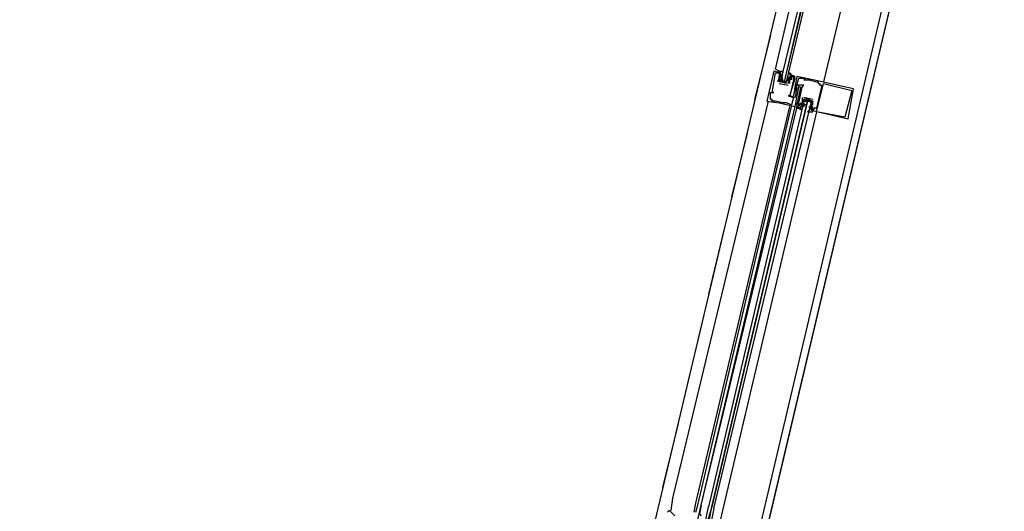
# Model space of a CAD drawing. Header units: feet. Extents: x -79 to 198, y -22 to 181.
# Tile 162 of 256: x 114.56 to 121.98, y 84.24 to 87.94. Entities that reach past the tile are written whole.
import ezdxf

# ---------------------------------------------------------------- set-up
doc = ezdxf.new("R2010")
doc.units = ezdxf.units.FT
doc.layers.add('A-LINEA', color=7, linetype='CONTINUOUS')

msp = doc.modelspace()

# ---------------------------------------------------------------- linework, layer by layer
at = {"layer": 'A-LINEA'}
for p, q in [((121.84, 91.1111), (114.56, 60.2978)), ((120.96, 90.9778), (119.2933, 83.9511)), ((121.7067, 90.7911), (120.0533, 83.7778)), ((120.2133, 87.8178), (120.0933, 87.3378)), ((120.2933, 87.5378), (120.24, 87.5511)), ((120.24, 87.5511), (120.24, 87.5511)), ((120.2533, 87.5378), (120.2533, 87.5378)), ((120.2667, 87.5378), (120.2667, 87.5378)), ((120.28, 87.5378), (120.28, 87.5378)), ((120.28, 87.5111), (120.28, 87.5111)), ((120.28, 87.5111), (120.28, 87.5111)), ((120.2933, 87.5378), (120.2933, 87.5378)), ((120.2933, 87.5244), (120.2933, 87.5244)), ((120.2933, 87.5244), (120.2933, 87.5111)), ((120.2933, 87.5111), (120.2933, 87.5111)), ((120.3058, 87.4822), (120.3052, 87.5025)), ((120.3065, 87.5146), (120.3055, 87.5265)), ((120.3059, 87.5093), (120.3056, 87.5276)), ((120.3067, 87.5111), (120.3067, 87.5111)), ((120.3467, 87.4978), (120.36, 87.5111)), ((120.36, 87.5244), (120.36, 87.5244)), ((120.36, 87.5111), (120.36, 87.5111)), ((120.3703, 87.507), (120.3619, 87.4908)), ((120.3733, 87.5111), (120.3733, 87.5111)), ((120.3867, 87.5111), (120.3867, 87.5111)), ((120.3867, 87.5111), (120.3867, 87.5111)), ((120.4, 87.5111), (120.4, 87.5111)), ((120.4133, 87.5111), (120.4133, 87.5111)), ((120.28, 87.4978), (120.2667, 87.4711)), ((120.2667, 87.4711), (120.2667, 87.4711)), ((120.28, 87.4978), (120.28, 87.4978)), ((120.28, 87.4711), (120.28, 87.4711)), ((120.28, 87.4711), (120.28, 87.4711)), ((120.28, 87.4578), (120.3467, 87.4444)), ((120.28, 87.4578), (120.28, 87.4578)), ((120.2933, 87.4978), (120.2933, 87.4978)), ((120.2933, 87.4844), (120.2933, 87.4844)), ((120.3333, 87.4578), (120.2933, 87.4711)), ((120.3065, 87.488), (120.3055, 87.4998)), ((120.3067, 87.4711), (120.32, 87.4711)), ((120.3333, 87.4711), (120.3333, 87.4711)), ((120.3467, 87.4978), (120.3467, 87.4978)), ((120.3467, 87.4844), (120.3467, 87.4844)), ((120.3467, 87.4578), (120.3467, 87.4578)), ((120.3467, 87.4578), (120.3467, 87.4578)), ((120.3467, 87.4444), (120.3467, 87.4444)), ((120.358, 87.495), (120.3484, 87.477)), ((120.3552, 87.5), (120.3489, 87.4899)), ((120.3552, 87.4867), (120.3489, 87.4765)), ((120.36, 87.4978), (120.36, 87.4978)), ((120.36, 87.4844), (120.36, 87.4844)), ((120.36, 87.4844), (120.36, 87.4844)), ((120.36, 87.4578), (120.36, 87.4578)), ((120.3733, 87.4844), (120.3733, 87.4844)), ((120.3867, 87.4978), (120.3867, 87.4978)), ((120.3867, 87.4844), (120.3867, 87.4844)), ((120.3867, 87.4844), (120.3867, 87.4844)), ((120.4, 87.4978), (120.4, 87.4978)), ((120.4, 87.4444), (120.4, 87.4444)), ((120.4133, 87.4444), (120.4133, 87.4444)), ((120.4133, 87.4444), (120.4133, 87.4444)), ((120.4133, 87.4311), (120.4133, 87.4311)), ((120.4267, 87.4978), (120.4267, 87.4978)), ((120.4267, 87.4311), (120.4267, 87.4311)), ((120.44, 87.4311), (120.44, 87.4311)), ((120.4533, 87.4311), (120.4533, 87.4311)), ((120.4667, 87.4844), (120.4667, 87.4844)), ((120.4667, 87.4444), (120.4667, 87.4444)), ((120.48, 87.4978), (120.48, 87.4978)), ((120.48, 87.4844), (120.48, 87.4844)), ((120.4933, 87.4844), (120.4933, 87.4844)), ((120.5067, 87.4844), (120.5067, 87.4844)), ((120.5067, 87.4844), (120.5067, 87.4844)), ((120.5333, 87.4844), (120.5333, 87.4844)), ((120.56, 87.4711), (120.56, 87.4711)), ((120.5733, 87.4711), (120.5733, 87.4711)), ((120.5733, 87.4578), (120.5733, 87.4578)), ((120.5867, 87.4578), (120.5867, 87.4578)), ((120.5867, 87.4444), (120.5867, 87.4444)), ((120.6, 87.4444), (120.6, 87.4444)), ((120.6133, 87.4578), (120.6133, 87.4578)), ((120.2133, 87.3911), (120.2133, 87.3911)), ((120.2267, 87.3911), (120.2267, 87.3911)), ((120.24, 87.3911), (120.24, 87.3911)), ((120.3467, 87.3644), (120.3467, 87.3644)), ((120.36, 87.3644), (120.36, 87.3644)), ((120.36, 87.3644), (120.36, 87.3644)), ((120.3867, 87.3644), (120.3867, 87.3644)), ((120.8267, 87.4044), (120.8267, 87.4044)), ((120.84, 87.4178), (120.84, 87.4178)), ((119.48, 84.3378), (120.2, 87.3244)), ((119.6533, 84.2978), (120.36, 87.2844)), ((119.6667, 84.2844), (120.3733, 87.2844)), ((119.6933, 84.2844), (120.4, 87.2844)), ((120.1867, 87.3244), (120.1867, 87.3244)), ((120.2133, 87.3378), (120.2133, 87.3378)), ((120.2267, 87.3378), (120.2267, 87.3378)), ((120.2267, 87.3244), (120.2267, 87.3244)), ((120.2533, 87.3244), (120.2533, 87.3244)), ((120.28, 87.3111), (120.28, 87.3111)), ((120.3067, 87.3111), (120.3067, 87.3111)), ((120.3333, 87.3111), (120.3333, 87.3111)), ((120.3733, 87.2978), (120.3733, 87.2978)), ((120.3867, 87.3511), (120.3867, 87.3511)), ((120.4, 87.3511), (120.4, 87.3511)), ((120.4, 87.2844), (120.4, 87.2844)), ((120.4133, 87.3111), (120.4133, 87.3111)), ((120.4133, 87.2978), (120.4133, 87.2978)), ((120.4133, 87.2978), (120.4133, 87.2978)), ((120.4133, 87.2711), (120.4133, 87.2844)), ((120.4133, 87.2844), (120.4133, 87.2844)), ((120.4133, 87.2711), (120.4133, 87.2844)), ((120.4133, 87.2711), (120.4133, 87.2844)), ((120.4267, 87.3111), (120.4267, 87.3111)), ((120.4267, 87.3111), (120.4267, 87.3111)), ((120.4267, 87.2844), (120.4267, 87.2844)), ((120.44, 87.3111), (120.44, 87.3111)), ((120.44, 87.2978), (120.44, 87.2978)), ((120.4533, 87.3511), (120.4533, 87.3511)), ((120.4533, 87.3111), (120.4533, 87.3111)), ((120.4533, 87.3111), (120.4533, 87.3111)), ((120.4533, 87.2978), (120.4533, 87.2978)), ((120.4533, 87.2844), (120.4533, 87.2978)), ((120.4533, 87.2844), (120.4533, 87.2844)), ((120.4564, 87.2752), (120.4648, 87.2914)), ((120.4582, 87.2822), (120.4644, 87.2924)), ((120.5333, 87.3378), (120.4667, 87.3511)), ((120.4667, 87.3511), (120.4667, 87.3511)), ((120.4667, 87.3511), (120.4667, 87.3511)), ((120.4667, 87.3378), (120.4667, 87.3378)), ((120.4667, 87.3378), (120.4667, 87.3378)), ((120.4667, 87.3244), (120.4667, 87.3244)), ((120.4667, 87.3111), (120.4667, 87.3111)), ((120.4667, 87.2978), (120.4667, 87.2978)), ((120.4686, 87.2872), (120.4783, 87.3052)), ((120.4715, 87.2955), (120.4777, 87.3057)), ((120.4933, 87.3244), (120.4933, 87.3244)), ((120.5067, 87.2844), (120.5067, 87.2711)), ((120.5067, 87.2844), (120.5067, 87.2844)), ((120.52, 87.2978), (120.52, 87.2978)), ((120.52, 87.2844), (120.52, 87.2844)), ((120.52, 87.2844), (120.52, 87.2844)), ((120.5201, 87.2943), (120.5212, 87.2824)), ((120.5201, 87.2809), (120.5212, 87.2691)), ((120.5209, 87.3001), (120.5214, 87.2797)), ((120.5333, 87.3378), (120.5333, 87.3378)), ((120.5333, 87.3244), (120.5333, 87.3244)), ((120.5333, 87.2978), (120.5333, 87.3244)), ((120.5333, 87.3244), (120.5333, 87.3244)), ((120.5333, 87.3244), (120.5333, 87.3244)), ((120.5333, 87.2978), (120.5333, 87.2978)), ((120.5333, 87.2844), (120.5333, 87.2844)), ((120.5333, 87.2844), (120.5333, 87.2844)), ((119.6933, 84.2844), (120.4133, 87.2711)), ((120.56, 87.2444), (119.8533, 84.2444)), ((120.44, 87.2711), (120.44, 87.2711)), ((120.5067, 87.2711), (120.5067, 87.2711)), ((120.52, 87.2711), (120.52, 87.2711)), ((120.52, 87.2578), (120.52, 87.2578)), ((120.5208, 87.2729), (120.521, 87.2546)), ((120.5333, 87.2578), (120.5333, 87.2578)), ((120.5467, 87.2711), (120.5467, 87.2711)), ((120.56, 87.2711), (120.56, 87.2711)), ((120.56, 87.2444), (120.56, 87.2444)), ((120.7733, 87.2044), (120.7733, 87.2044)), ((120.8, 87.1911), (120.8, 87.1911)), ((120.04, 87.0844), (119.92, 86.6044)), ((119.8667, 86.3644), (119.7467, 85.8711)), ((119.6933, 85.6311), (119.5733, 85.1378)), ((119.52, 84.8978), (119.4, 84.4178)), ((119.4667, 84.2444), (119.48, 84.3378)), ((119.64, 84.2311), (119.6533, 84.2978)), ((119.6533, 84.2311), (119.6667, 84.2844)), ((119.8533, 84.2444), (119.76, 83.8444))]:
    msp.add_line(p, q, dxfattribs=at)
for points in [[(135.8933, 108.7111), (131.36, 89.5511), (124.5867, 91.1511), (124.44, 90.4978), (121.84, 91.1111), (121.3333, 88.9644), (118.2, 75.6978), (129.9467, 72.9244)], [(121.4267, 90.8578), (121, 89.0844), (120.6133, 87.4711)], [(120.28, 87.5511), (120.28, 87.5511), (120.2533, 87.5644), (120.6267, 89.1644)], [(120.6933, 89.1511), (120.2933, 87.4844), (120.2933, 87.4711), (120.3067, 87.4711), (120.32, 87.4711), (120.7067, 89.1511)], [(120.7333, 89.1511), (120.3333, 87.4711), (120.32, 87.4711), (120.72, 89.1511)], [(120.24, 87.5511), (120.1867, 87.3244), (120.28, 87.3111), (120.4, 87.2844), (120.4267, 87.4311), (120.4267, 87.4311)], [(120.2133, 87.3378), (120.2133, 87.3911), (120.24, 87.3911), (120.2267, 87.3911), (120.2533, 87.5378), (120.2667, 87.5378), (120.28, 87.5378), (120.28, 87.5111), (120.28, 87.5111)], [(120.3733, 87.4844), (120.3733, 87.5111), (120.3867, 87.5111), (120.3867, 87.4844), (120.3867, 87.4844), (120.36, 87.3644), (120.3467, 87.3644), (120.3867, 87.3511), (120.3733, 87.2978), (120.3333, 87.3111), (120.3067, 87.3111), (120.2533, 87.3244), (120.2267, 87.3244), (120.2267, 87.3378), (120.2133, 87.3378)], [(120.28, 87.5511), (120.28, 87.5511), (120.2533, 87.5644)], [(120.28, 87.5511), (120.28, 87.5511), (120.2533, 87.5644)], [(120.2933, 87.4711), (120.28, 87.4978), (120.2933, 87.5111), (120.28, 87.5111), (120.2933, 87.5111), (120.2933, 87.5244), (120.2933, 87.5378), (120.28, 87.5511), (120.3067, 87.5511), (120.3067, 87.5378)], [(120.36, 87.4978), (120.36, 87.4844), (120.3467, 87.4578), (120.28, 87.4711), (120.28, 87.5111), (120.2933, 87.5111), (120.2933, 87.5244), (120.2933, 87.5244)], [(120.2933, 87.5111), (120.2933, 87.4978), (120.2933, 87.4844), (120.3333, 87.4711), (120.3467, 87.4844), (120.3467, 87.4978)], [(120.36, 87.5244), (120.3467, 87.5378), (120.36, 87.5378), (120.3733, 87.5244), (120.36, 87.5244), (120.3733, 87.5111), (120.36, 87.5111), (120.36, 87.4978), (120.36, 87.4844), (120.3467, 87.4711)], [(120.4133, 87.4311), (120.4, 87.3511), (120.36, 87.3644), (120.4, 87.4978), (120.3867, 87.4978), (120.3867, 87.4844), (120.3867, 87.5111), (120.4, 87.5111), (120.36, 87.5244)], [(120.52, 87.2578), (120.8, 87.1911), (120.84, 87.4178), (120.5333, 87.4844), (120.4133, 87.5111), (120.4, 87.4444), (120.3867, 87.3644), (120.4133, 87.4444), (120.44, 87.4311), (120.4133, 87.2978), (120.4133, 87.3111), (120.4267, 87.3111), (120.4133, 87.2978), (120.4133, 87.2844), (120.44, 87.2711)], [(120.36, 87.4578), (120.36, 87.4844), (120.36, 87.4844)], [(120.44, 87.3111), (120.4267, 87.2844), (120.4267, 87.3111), (120.4267, 87.3111), (120.4533, 87.4311), (120.4667, 87.4444), (120.4133, 87.4444), (120.4267, 87.4978), (120.48, 87.4978), (120.4667, 87.4844), (120.48, 87.4844), (120.5067, 87.4844), (120.4933, 87.4844), (120.5067, 87.4844), (120.56, 87.4711), (120.5733, 87.4711), (120.5733, 87.4578), (120.5867, 87.4578), (120.5867, 87.4444), (120.6, 87.4444), (120.56, 87.2711), (120.5467, 87.2711), (120.5333, 87.2578), (120.5333, 87.2844), (120.5333, 87.2844)], [(120.8267, 87.4044), (120.7733, 87.2044), (120.56, 87.2444), (120.6133, 87.4578), (120.8267, 87.4044)], [(119.7867, 84.2578), (120.52, 87.3111), (120.5067, 87.3244), (120.4933, 87.3244), (119.7733, 84.2711), (120.4933, 87.3244), (120.48, 87.3244), (120.4667, 87.3244), (119.7467, 84.2711)], [(120.4667, 87.3378), (120.4533, 87.3111), (120.4533, 87.2978), (120.4533, 87.2844), (120.44, 87.2844), (120.44, 87.2711), (120.4267, 87.2711), (120.4533, 87.2578), (120.4533, 87.2711)], [(120.4533, 87.2978), (120.44, 87.2978), (120.4533, 87.3111), (120.4667, 87.3378)], [(120.4533, 87.3511), (120.4533, 87.3111), (120.4533, 87.3111)], [(120.4667, 87.3511), (120.5333, 87.3244), (120.52, 87.2844)], [(120.5067, 87.2578), (120.4933, 87.2444), (120.5333, 87.2444), (120.5333, 87.2578), (120.52, 87.2578), (120.52, 87.2711), (120.52, 87.2844), (120.52, 87.2978), (120.52, 87.3244), (120.4667, 87.3378)], [(120.4667, 87.2978), (120.4667, 87.3111), (120.4667, 87.3244), (120.52, 87.3244), (120.52, 87.2978), (120.52, 87.2844)], [(120.52, 87.2844), (120.5333, 87.2844), (120.52, 87.2844), (120.52, 87.2711)], [(120.4133, 87.2711), (120.4267, 87.2711), (120.4267, 87.2711)], [(120.4133, 87.2711), (120.4267, 87.2711), (120.4267, 87.2711)], [(120.4133, 87.2711), (120.4267, 87.2711), (120.4267, 87.2711)], [(119.4933, 84.2044), (119.4667, 84.2311), (119.4533, 84.2444), (119.44, 84.2311)], [(119.6533, 84.1111), (119.6933, 84.2844), (119.68, 84.2178), (119.6933, 84.2044), (119.6933, 84.2044)], [(119.7867, 84.2578), (119.76, 84.1244), (119.7467, 84.1244), (119.7467, 84.1378), (119.7733, 84.2711), (119.7333, 84.1378), (119.72, 84.1378), (119.7467, 84.2711)]]:
    msp.add_lwpolyline(points, dxfattribs=at)

doc.saveas('drawing.dxf')
